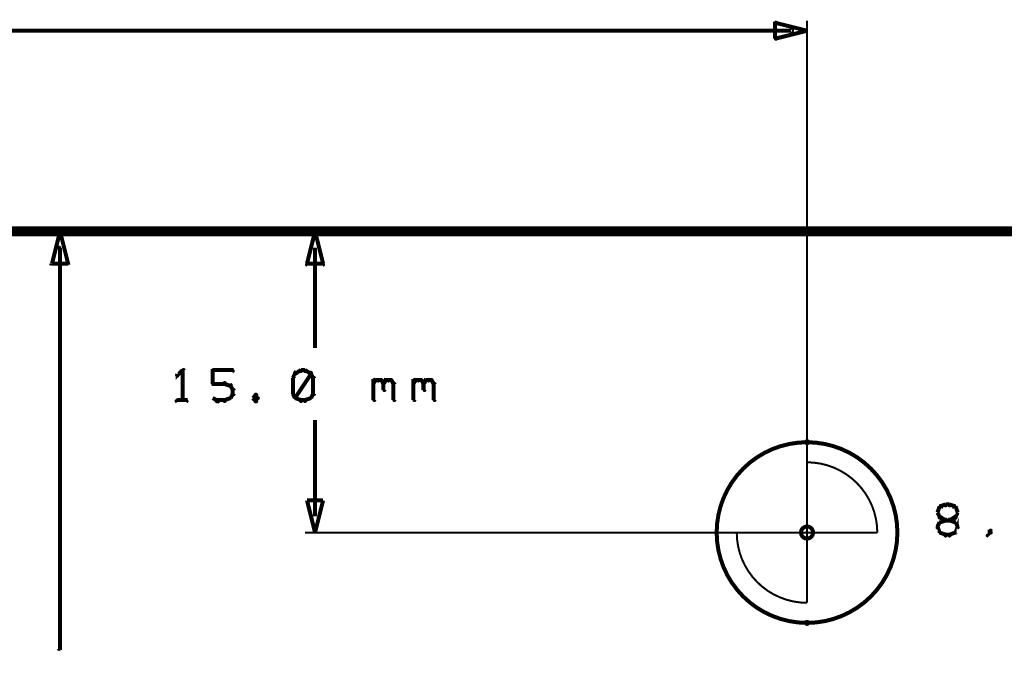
# Model space of a CAD drawing. Extents: x 178 to 725, y 26 to 878.
# Tile 49 of 93: x 548 to 597, y 421 to 453. Entities that reach past the tile are written whole.
import ezdxf

# ---------------------------------------------------------------- set-up
doc = ezdxf.new("R2010")
doc.units = 0
doc.layers.get('0').update_dxf_attribs({"linetype": 'CONTINUOUS'})
for name, color, linetype in [('COPPER', 3, 'CONTINUOUS'), ('DIMENSIONS', 2, 'CONTINUOUS'), ('DRAWING', 4, 'CONTINUOUS'), ('OUTLINES', 1, 'CONTINUOUS')]:
    doc.layers.add(name, color=color, linetype=linetype)

# ---------------------------------------------------------------- blocks, each defined once
blk = doc.blocks.new('VIA')
at = {"const_width": 0.2}
blk.add_lwpolyline([(-0.3, 0, 1), (0.3, 0, 1)], format="xyb", close=True, dxfattribs=at)

msp = doc.modelspace()

# ---------------------------------------------------------------- linework, layer by layer
at = {"layer": 'DIMENSIONS', "color": 94}
for points in [[(586.7, 451.9, 0.1, 0.1, 1), (586.7, 452.1, 0, 0, 0), (586.7, 452, 0, 0, 0), (586.7, 452, 0.2, 0.2, 0), (423.5, 452, 0.2, 0.2, 0), (423.5, 452, 0, 0, 0), (423.5, 452, 0.1, 0.1, 0), (423.5, 452.1, 0.1, 0.1, 1), (423.5, 451.9, 0, 0, 0)], [(587.5, 425, 0.1, 0.1, 1), (587.5, 425, 0, 0, 0), (587.5, 425, 0, 0, 0), (587.5, 425, 0.1, 0.1, 0), (587.5, 452.5, 0.1, 0.1, 0), (587.5, 452.5, 0, 0, 0), (587.5, 452.5, 0.1, 0.1, 0), (587.5, 452.5, 0.1, 0.1, 1), (587.5, 452.5, 0, 0, 0)], [(589.5, 442, 0.1, 0.1, 1), (589.5, 442, 0, 0, 0), (589.5, 442, 0, 0, 0), (589.5, 442, 0.1, 0.1, 0), (549.8, 442, 0.1, 0.1, 0), (549.8, 442, 0, 0, 0), (549.8, 442, 0.1, 0.1, 0), (549.8, 442, 0.1, 0.1, 1), (549.8, 442, 0, 0, 0)], [(579.5, 442, 0.1, 0.1, 1), (579.5, 442, 0, 0, 0), (579.5, 442, 0, 0, 0), (579.5, 442, 0.1, 0.1, 0), (562.5, 442, 0.1, 0.1, 0), (562.5, 442, 0, 0, 0), (562.5, 442, 0.1, 0.1, 0), (562.5, 442, 0.1, 0.1, 1), (562.5, 442, 0, 0, 0)], [(550.3, 441.2, 0.1, 0.1, 1), (550.2, 441.2, 0, 0, 0), (550.3, 441.2, 0, 0, 0), (550.3, 441.2, 0.2, 0.2, 0), (550.3, 421.2, 0.2, 0.2, 0), (550.3, 421.2, 0, 0, 0), (550.3, 421.2, 0.1, 0.1, 0), (550.2, 421.2, 0.1, 0.1, 1), (550.3, 421.2, 0, 0, 0)], [(563, 441.2, 0.1, 0.1, 1), (563, 441.2, 0, 0, 0), (563, 441.2, 0, 0, 0), (563, 441.2, 0.2, 0.2, 0), (563, 436.2, 0.2, 0.2, 0), (563, 436.2, 0, 0, 0), (563, 436.2, 0.1, 0.1, 0), (563, 436.2, 0.1, 0.1, 1), (563, 436.2, 0, 0, 0)], [(556.4, 435, 0.1, 0.1, 1), (556.4, 435.1, 0, 0, 0), (556.4, 435.1, 0, 0, 0), (556.4, 435.1, 0.2, 0.2, 0), (556.1, 434.8, 0.2, 0.2, 0), (556.1, 434.8, 0, 0, 0), (556.1, 434.8, 0.1, 0.1, 0), (556.1, 434.9, 0.1, 0.1, 1), (556.2, 434.8, 0, 0, 0)], [(556.4, 433.6, 0.1, 0.1, 1), (556.5, 433.6, 0, 0, 0), (556.4, 433.6, 0, 0, 0), (556.4, 433.6, 0.2, 0.2, 0), (556.4, 435.1, 0.2, 0.2, 0), (556.4, 435.1, 0, 0, 0), (556.4, 435.1, 0.1, 0.1, 0), (556.5, 435.1, 0.1, 0.1, 1), (556.4, 435.1, 0, 0, 0)], [(557.9, 435.1, 0.1, 0.1, 1), (557.9, 435, 0, 0, 0), (557.9, 435.1, 0, 0, 0), (557.9, 435.1, 0.2, 0.2, 0), (558.9, 435.1, 0.2, 0.2, 0), (558.9, 435.1, 0, 0, 0), (558.9, 435.1, 0.1, 0.1, 0), (558.9, 435, 0.1, 0.1, 1), (558.9, 435.1, 0, 0, 0)], [(557.9, 434.4, 0.1, 0.1, 1), (558, 434.4, 0, 0, 0), (557.9, 434.4, 0, 0, 0), (557.9, 434.4, 0.2, 0.2, 0), (557.9, 435.1, 0.2, 0.2, 0), (557.9, 435.1, 0, 0, 0), (557.9, 435.1, 0.1, 0.1, 0), (558, 435.1, 0.1, 0.1, 1), (557.9, 435.1, 0, 0, 0)], [(562.1, 434.9, 0.1, 0.1, 1), (562, 435, 0, 0, 0), (562, 434.9, 0, 0, 0), (562, 434.9, 0.2, 0.2, 0), (561.9, 434.7, 0.2, 0.2, 0), (561.9, 434.7, 0, 0, 0), (561.9, 434.7, 0.1, 0.1, 0), (561.9, 434.7, 0.1, 0.1, 1), (561.9, 434.7, 0, 0, 0)], [(562.3, 435, 0.1, 0.1, 1), (562.3, 435.1, 0, 0, 0), (562.3, 435.1, 0, 0, 0), (562.3, 435.1, 0.2, 0.2, 0), (562, 434.9, 0.2, 0.2, 0), (562, 434.9, 0, 0, 0), (562, 434.9, 0.1, 0.1, 0), (562, 435, 0.1, 0.1, 1), (562, 434.9, 0, 0, 0)], [(562, 433.7, 0.1, 0.1, 1), (562.1, 433.7, 0, 0, 0), (562, 433.7, 0, 0, 0), (562, 433.7, 0.2, 0.2, 0), (562.8, 434.9, 0.2, 0.2, 0), (562.8, 434.9, 0, 0, 0), (562.8, 434.9, 0.1, 0.1, 0), (562.8, 434.9, 0.1, 0.1, 1), (562.7, 435, 0, 0, 0)], [(562.5, 435, 0.1, 0.1, 1), (562.5, 435.1, 0, 0, 0), (562.5, 435.1, 0, 0, 0), (562.5, 435.1, 0.2, 0.2, 0), (562.3, 435.1, 0.2, 0.2, 0), (562.3, 435.1, 0, 0, 0), (562.3, 435.1, 0.1, 0.1, 0), (562.3, 435.1, 0.1, 0.1, 1), (562.3, 435, 0, 0, 0)], [(562.8, 434.9, 0.1, 0.1, 1), (562.8, 435, 0, 0, 0), (562.8, 434.9, 0, 0, 0), (562.8, 434.9, 0.2, 0.2, 0), (562.5, 435.1, 0.2, 0.2, 0), (562.5, 435.1, 0, 0, 0), (562.5, 435.1, 0.1, 0.1, 0), (562.5, 435.1, 0.1, 0.1, 1), (562.5, 435, 0, 0, 0)], [(562.9, 434.7, 0.1, 0.1, 1), (562.9, 434.7, 0, 0, 0), (562.9, 434.7, 0, 0, 0), (562.9, 434.7, 0.2, 0.2, 0), (562.8, 434.9, 0.2, 0.2, 0), (562.8, 434.9, 0, 0, 0), (562.8, 434.9, 0.1, 0.1, 0), (562.8, 435, 0.1, 0.1, 1), (562.7, 434.9, 0, 0, 0)], [(558.5, 434.4, 0.1, 0.1, 1), (558.5, 434.5, 0, 0, 0), (558.5, 434.4, 0, 0, 0), (558.5, 434.4, 0.2, 0.2, 0), (557.9, 434.4, 0.2, 0.2, 0), (557.9, 434.4, 0, 0, 0), (557.9, 434.4, 0.1, 0.1, 0), (557.9, 434.5, 0.1, 0.1, 1), (557.9, 434.4, 0, 0, 0)], [(558.8, 434.3, 0.1, 0.1, 1), (558.8, 434.4, 0, 0, 0), (558.8, 434.3, 0, 0, 0), (558.8, 434.3, 0.2, 0.2, 0), (558.5, 434.4, 0.2, 0.2, 0), (558.5, 434.4, 0, 0, 0), (558.5, 434.4, 0.1, 0.1, 0), (558.5, 434.5, 0.1, 0.1, 1), (558.5, 434.4, 0, 0, 0)], [(562, 434.7, 0.1, 0.1, 1), (561.9, 434.7, 0, 0, 0), (561.9, 434.7, 0, 0, 0), (561.9, 434.7, 0.2, 0.2, 0), (561.9, 433.9, 0.2, 0.2, 0), (561.9, 433.9, 0, 0, 0), (561.9, 433.9, 0.1, 0.1, 0), (561.9, 433.9, 0.1, 0.1, 1), (562, 433.9, 0, 0, 0)], [(562.9, 433.9, 0.1, 0.1, 1), (563, 433.9, 0, 0, 0), (562.9, 433.9, 0, 0, 0), (562.9, 433.9, 0.2, 0.2, 0), (562.9, 434.7, 0.2, 0.2, 0), (562.9, 434.7, 0, 0, 0), (562.9, 434.7, 0.1, 0.1, 0), (563, 434.7, 0.1, 0.1, 1), (562.9, 434.7, 0, 0, 0)], [(565.9, 434.5, 0.1, 0.1, 1), (565.9, 434.4, 0, 0, 0), (565.9, 434.4, 0, 0, 0), (565.9, 434.4, 0.2, 0.2, 0), (566, 434.6, 0.2, 0.2, 0), (566, 434.6, 0, 0, 0), (566, 434.6, 0.1, 0.1, 0), (566.1, 434.5, 0.1, 0.1, 1), (566, 434.6, 0, 0, 0)], [(565.9, 433.6, 0.1, 0.1, 1), (566, 433.6, 0, 0, 0), (565.9, 433.6, 0, 0, 0), (565.9, 433.6, 0.2, 0.2, 0), (565.9, 434.6, 0.2, 0.2, 0), (565.9, 434.6, 0, 0, 0), (565.9, 434.6, 0.1, 0.1, 0), (566, 434.6, 0.1, 0.1, 1), (565.9, 434.6, 0, 0, 0)], [(566, 434.6, 0.1, 0.1, 1), (566, 434.5, 0, 0, 0), (566, 434.6, 0, 0, 0), (566, 434.6, 0.2, 0.2, 0), (566.3, 434.6, 0.2, 0.2, 0), (566.3, 434.6, 0, 0, 0), (566.3, 434.6, 0.1, 0.1, 0), (566.3, 434.5, 0.1, 0.1, 1), (566.3, 434.6, 0, 0, 0)], [(566.3, 434.6, 0.1, 0.1, 1), (566.2, 434.5, 0, 0, 0), (566.3, 434.6, 0, 0, 0), (566.3, 434.6, 0.2, 0.2, 0), (566.4, 434.4, 0.2, 0.2, 0), (566.4, 434.4, 0, 0, 0), (566.4, 434.4, 0.1, 0.1, 0), (566.4, 434.4, 0.1, 0.1, 1), (566.4, 434.5, 0, 0, 0)], [(566.4, 434.5, 0.1, 0.1, 1), (566.4, 434.4, 0, 0, 0), (566.4, 434.4, 0, 0, 0), (566.4, 434.4, 0.2, 0.2, 0), (566.5, 434.6, 0.2, 0.2, 0), (566.5, 434.6, 0, 0, 0), (566.5, 434.6, 0.1, 0.1, 0), (566.6, 434.5, 0.1, 0.1, 1), (566.5, 434.6, 0, 0, 0)], [(566.5, 434.4, 0.1, 0.1, 1), (566.4, 434.4, 0, 0, 0), (566.4, 434.4, 0, 0, 0), (566.4, 434.4, 0.2, 0.2, 0), (566.4, 434.1, 0.2, 0.2, 0), (566.4, 434.1, 0, 0, 0), (566.4, 434.1, 0.1, 0.1, 0), (566.4, 434.1, 0.1, 0.1, 1), (566.5, 434.1, 0, 0, 0)], [(566.5, 434.6, 0.1, 0.1, 1), (566.5, 434.5, 0, 0, 0), (566.5, 434.6, 0, 0, 0), (566.5, 434.6, 0.2, 0.2, 0), (566.8, 434.6, 0.2, 0.2, 0), (566.8, 434.6, 0, 0, 0), (566.8, 434.6, 0.1, 0.1, 0), (566.8, 434.5, 0.1, 0.1, 1), (566.8, 434.6, 0, 0, 0)], [(566.8, 434.6, 0.1, 0.1, 1), (566.7, 434.5, 0, 0, 0), (566.8, 434.6, 0, 0, 0), (566.8, 434.6, 0.2, 0.2, 0), (566.9, 434.4, 0.2, 0.2, 0), (566.9, 434.4, 0, 0, 0), (566.9, 434.4, 0.1, 0.1, 0), (566.9, 434.4, 0.1, 0.1, 1), (566.9, 434.5, 0, 0, 0)], [(567, 434.4, 0.1, 0.1, 1), (566.9, 434.4, 0, 0, 0), (566.9, 434.4, 0, 0, 0), (566.9, 434.4, 0.2, 0.2, 0), (566.9, 433.6, 0.2, 0.2, 0), (566.9, 433.6, 0, 0, 0), (566.9, 433.6, 0.1, 0.1, 0), (566.9, 433.6, 0.1, 0.1, 1), (567, 433.6, 0, 0, 0)], [(567.9, 434.5, 0.1, 0.1, 1), (567.9, 434.4, 0, 0, 0), (567.9, 434.4, 0, 0, 0), (567.9, 434.4, 0.2, 0.2, 0), (568, 434.6, 0.2, 0.2, 0), (568, 434.6, 0, 0, 0), (568, 434.6, 0.1, 0.1, 0), (568.1, 434.5, 0.1, 0.1, 1), (568, 434.6, 0, 0, 0)], [(567.9, 433.6, 0.1, 0.1, 1), (568, 433.6, 0, 0, 0), (567.9, 433.6, 0, 0, 0), (567.9, 433.6, 0.2, 0.2, 0), (567.9, 434.6, 0.2, 0.2, 0), (567.9, 434.6, 0, 0, 0), (567.9, 434.6, 0.1, 0.1, 0), (568, 434.6, 0.1, 0.1, 1), (567.9, 434.6, 0, 0, 0)], [(568, 434.6, 0.1, 0.1, 1), (568, 434.5, 0, 0, 0), (568, 434.6, 0, 0, 0), (568, 434.6, 0.2, 0.2, 0), (568.3, 434.6, 0.2, 0.2, 0), (568.3, 434.6, 0, 0, 0), (568.3, 434.6, 0.1, 0.1, 0), (568.3, 434.5, 0.1, 0.1, 1), (568.3, 434.6, 0, 0, 0)], [(568.3, 434.6, 0.1, 0.1, 1), (568.2, 434.5, 0, 0, 0), (568.3, 434.6, 0, 0, 0), (568.3, 434.6, 0.2, 0.2, 0), (568.4, 434.4, 0.2, 0.2, 0), (568.4, 434.4, 0, 0, 0), (568.4, 434.4, 0.1, 0.1, 0), (568.4, 434.4, 0.1, 0.1, 1), (568.4, 434.5, 0, 0, 0)], [(568.4, 434.5, 0.1, 0.1, 1), (568.4, 434.4, 0, 0, 0), (568.4, 434.4, 0, 0, 0), (568.4, 434.4, 0.2, 0.2, 0), (568.5, 434.6, 0.2, 0.2, 0), (568.5, 434.6, 0, 0, 0), (568.5, 434.6, 0.1, 0.1, 0), (568.6, 434.5, 0.1, 0.1, 1), (568.5, 434.6, 0, 0, 0)], [(568.5, 434.4, 0.1, 0.1, 1), (568.4, 434.4, 0, 0, 0), (568.4, 434.4, 0, 0, 0), (568.4, 434.4, 0.2, 0.2, 0), (568.4, 434.1, 0.2, 0.2, 0), (568.4, 434.1, 0, 0, 0), (568.4, 434.1, 0.1, 0.1, 0), (568.4, 434.1, 0.1, 0.1, 1), (568.5, 434.1, 0, 0, 0)], [(568.5, 434.6, 0.1, 0.1, 1), (568.5, 434.5, 0, 0, 0), (568.5, 434.6, 0, 0, 0), (568.5, 434.6, 0.2, 0.2, 0), (568.8, 434.6, 0.2, 0.2, 0), (568.8, 434.6, 0, 0, 0), (568.8, 434.6, 0.1, 0.1, 0), (568.8, 434.5, 0.1, 0.1, 1), (568.8, 434.6, 0, 0, 0)], [(568.8, 434.6, 0.1, 0.1, 1), (568.7, 434.5, 0, 0, 0), (568.8, 434.6, 0, 0, 0), (568.8, 434.6, 0.2, 0.2, 0), (568.9, 434.4, 0.2, 0.2, 0), (568.9, 434.4, 0, 0, 0), (568.9, 434.4, 0.1, 0.1, 0), (568.9, 434.4, 0.1, 0.1, 1), (568.9, 434.5, 0, 0, 0)], [(569, 434.4, 0.1, 0.1, 1), (568.9, 434.4, 0, 0, 0), (568.9, 434.4, 0, 0, 0), (568.9, 434.4, 0.2, 0.2, 0), (568.9, 433.6, 0.2, 0.2, 0), (568.9, 433.6, 0, 0, 0), (568.9, 433.6, 0.1, 0.1, 0), (568.9, 433.6, 0.1, 0.1, 1), (569, 433.6, 0, 0, 0)], [(558.9, 434, 0.1, 0.1, 1), (558.9, 434.1, 0, 0, 0), (558.9, 434.1, 0, 0, 0), (558.9, 434.1, 0.2, 0.2, 0), (558.8, 434.3, 0.2, 0.2, 0), (558.8, 434.3, 0, 0, 0), (558.8, 434.3, 0.1, 0.1, 0), (558.8, 434.3, 0.1, 0.1, 1), (558.7, 434.3, 0, 0, 0)], [(558.7, 433.7, 0.1, 0.1, 1), (558.8, 433.7, 0, 0, 0), (558.8, 433.7, 0, 0, 0), (558.8, 433.7, 0.2, 0.2, 0), (558.9, 433.9, 0.2, 0.2, 0), (558.9, 433.9, 0, 0, 0), (558.9, 433.9, 0.1, 0.1, 0), (558.9, 433.9, 0.1, 0.1, 1), (558.9, 434, 0, 0, 0)], [(558.9, 433.9, 0.1, 0.1, 1), (559, 433.9, 0, 0, 0), (558.9, 433.9, 0, 0, 0), (558.9, 433.9, 0.2, 0.2, 0), (558.9, 434.1, 0.2, 0.2, 0), (558.9, 434.1, 0, 0, 0), (558.9, 434.1, 0.1, 0.1, 0), (559, 434.1, 0.1, 0.1, 1), (558.9, 434.1, 0, 0, 0)], [(560.1, 433.8, 0.1, 0.1, 1), (560, 433.9, 0, 0, 0), (560, 433.8, 0, 0, 0), (560, 433.8, 0.2, 0.2, 0), (559.9, 433.7, 0.2, 0.2, 0), (559.9, 433.7, 0, 0, 0), (559.9, 433.7, 0.1, 0.1, 0), (559.9, 433.7, 0.1, 0.1, 1), (559.9, 433.7, 0, 0, 0)], [(560.1, 433.7, 0.1, 0.1, 1), (560.2, 433.7, 0, 0, 0), (560.1, 433.7, 0, 0, 0), (560.1, 433.7, 0.2, 0.2, 0), (560, 433.8, 0.2, 0.2, 0), (560, 433.8, 0, 0, 0), (560, 433.8, 0.1, 0.1, 0), (560.1, 433.9, 0.1, 0.1, 1), (560, 433.8, 0, 0, 0)], [(561.9, 434, 0.1, 0.1, 1), (561.9, 433.9, 0, 0, 0), (561.9, 433.9, 0, 0, 0), (561.9, 433.9, 0.2, 0.2, 0), (562, 433.7, 0.2, 0.2, 0), (562, 433.7, 0, 0, 0), (562, 433.7, 0.1, 0.1, 0), (562, 433.7, 0.1, 0.1, 1), (562.1, 433.7, 0, 0, 0)], [(562.7, 433.7, 0.1, 0.1, 1), (562.8, 433.7, 0, 0, 0), (562.8, 433.7, 0, 0, 0), (562.8, 433.7, 0.2, 0.2, 0), (562.9, 433.9, 0.2, 0.2, 0), (562.9, 433.9, 0, 0, 0), (562.9, 433.9, 0.1, 0.1, 0), (562.9, 433.9, 0.1, 0.1, 1), (562.9, 434, 0, 0, 0)], [(556.1, 433.6, 0.1, 0.1, 1), (556.1, 433.5, 0, 0, 0), (556.1, 433.6, 0, 0, 0), (556.1, 433.6, 0.2, 0.2, 0), (556.6, 433.6, 0.2, 0.2, 0), (556.6, 433.6, 0, 0, 0), (556.6, 433.6, 0.1, 0.1, 0), (556.6, 433.5, 0.1, 0.1, 1), (556.6, 433.6, 0, 0, 0)], [(557.9, 433.7, 0.1, 0.1, 1), (557.9, 433.7, 0, 0, 0), (557.9, 433.7, 0, 0, 0), (557.9, 433.7, 0.2, 0.2, 0), (558.1, 433.6, 0.2, 0.2, 0), (558.1, 433.6, 0, 0, 0), (558.1, 433.6, 0.1, 0.1, 0), (558.1, 433.5, 0.1, 0.1, 1), (558.2, 433.6, 0, 0, 0)], [(558.1, 433.6, 0.1, 0.1, 1), (558.1, 433.5, 0, 0, 0), (558.1, 433.6, 0, 0, 0), (558.1, 433.6, 0.2, 0.2, 0), (558.5, 433.6, 0.2, 0.2, 0), (558.5, 433.6, 0, 0, 0), (558.5, 433.6, 0.1, 0.1, 0), (558.5, 433.5, 0.1, 0.1, 1), (558.5, 433.6, 0, 0, 0)], [(558.5, 433.6, 0.1, 0.1, 1), (558.5, 433.5, 0, 0, 0), (558.5, 433.6, 0, 0, 0), (558.5, 433.6, 0.2, 0.2, 0), (558.8, 433.7, 0.2, 0.2, 0), (558.8, 433.7, 0, 0, 0), (558.8, 433.7, 0.1, 0.1, 0), (558.8, 433.7, 0.1, 0.1, 1), (558.8, 433.7, 0, 0, 0)], [(559.9, 433.7, 0.1, 0.1, 1), (559.9, 433.7, 0, 0, 0), (559.9, 433.7, 0, 0, 0), (559.9, 433.7, 0.2, 0.2, 0), (560, 433.6, 0.2, 0.2, 0), (560, 433.6, 0, 0, 0), (560, 433.6, 0.1, 0.1, 0), (560, 433.5, 0.1, 0.1, 1), (560.1, 433.6, 0, 0, 0)], [(560, 433.6, 0.1, 0.1, 1), (560.1, 433.5, 0, 0, 0), (560, 433.6, 0, 0, 0), (560, 433.6, 0.2, 0.2, 0), (560.1, 433.7, 0.2, 0.2, 0), (560.1, 433.7, 0, 0, 0), (560.1, 433.7, 0.1, 0.1, 0), (560.2, 433.7, 0.1, 0.1, 1), (560.1, 433.7, 0, 0, 0)], [(562, 433.7, 0.1, 0.1, 1), (562, 433.7, 0, 0, 0), (562, 433.7, 0, 0, 0), (562, 433.7, 0.2, 0.2, 0), (562.3, 433.6, 0.2, 0.2, 0), (562.3, 433.6, 0, 0, 0), (562.3, 433.6, 0.1, 0.1, 0), (562.3, 433.5, 0.1, 0.1, 1), (562.3, 433.6, 0, 0, 0)], [(562.3, 433.6, 0.1, 0.1, 1), (562.3, 433.5, 0, 0, 0), (562.3, 433.6, 0, 0, 0), (562.3, 433.6, 0.2, 0.2, 0), (562.5, 433.6, 0.2, 0.2, 0), (562.5, 433.6, 0, 0, 0), (562.5, 433.6, 0.1, 0.1, 0), (562.5, 433.5, 0.1, 0.1, 1), (562.5, 433.6, 0, 0, 0)], [(562.5, 433.6, 0.1, 0.1, 1), (562.5, 433.5, 0, 0, 0), (562.5, 433.6, 0, 0, 0), (562.5, 433.6, 0.2, 0.2, 0), (562.8, 433.7, 0.2, 0.2, 0), (562.8, 433.7, 0, 0, 0), (562.8, 433.7, 0.1, 0.1, 0), (562.8, 433.7, 0.1, 0.1, 1), (562.8, 433.7, 0, 0, 0)], [(563, 427.8, 0.1, 0.1, 1), (563, 427.8, 0, 0, 0), (563, 427.8, 0, 0, 0), (563, 427.8, 0.2, 0.2, 0), (563, 432.6, 0.2, 0.2, 0), (563, 432.6, 0, 0, 0), (563, 432.6, 0.1, 0.1, 0), (563, 432.6, 0.1, 0.1, 1), (563, 432.6, 0, 0, 0)], [(586.7, 427, 0.1, 0.1, 1), (586.7, 427, 0, 0, 0), (586.7, 427, 0, 0, 0), (586.7, 427, 0.1, 0.1, 0), (562.5, 427, 0.1, 0.1, 0), (562.5, 427, 0, 0, 0), (562.5, 427, 0.1, 0.1, 0), (562.5, 427, 0.1, 0.1, 1), (562.5, 427, 0, 0, 0)]]:
    msp.add_lwpolyline(points, format="xyseb", dxfattribs=at)
for points in [[(587.5, 452, 0.1, 0.1, 1), (587.5, 452, 0, 0, 0), (587.5, 452, 0, 0, 0), (587.5, 452, 0.2, 0.2, 0), (585.9, 451.6, 0, 0, 0), (585.9, 451.6, 0.1, 0.1, 0), (585.9, 451.6, 0.1, 0.1, 1), (585.9, 451.6, 0, 0, 0), (585.9, 451.6, 0.1, 0.1, 1), (586, 451.6, 0, 0, 0), (585.9, 451.6, 0, 0, 0), (585.9, 451.6, 0.2, 0.2, 0), (585.9, 452.4, 0, 0, 0), (585.9, 452.4, 0.1, 0.1, 0), (586, 452.4, 0.1, 0.1, 1), (585.9, 452.4, 0, 0, 0), (585.9, 452.4, 0.1, 0.1, 1), (585.9, 452.4, 0, 0, 0), (585.9, 452.4, 0, 0, 0), (585.9, 452.4, 0.2, 0.2, 0), (587.5, 452, 0.2, 0.2, 0), (587.5, 452, 0, 0, 0), (587.5, 452, 0.1, 0.1, 0), (587.5, 452, 0.1, 0.1, 1), (587.5, 452, 0, 0, 0)], [(550.3, 442, 0.1, 0.1, 1), (550.2, 442, 0, 0, 0), (550.3, 442, 0, 0, 0), (550.3, 442, 0.2, 0.2, 0), (550.7, 440.4, 0, 0, 0), (550.7, 440.4, 0.1, 0.1, 0), (550.6, 440.4, 0.1, 0.1, 1), (550.7, 440.4, 0, 0, 0), (550.7, 440.4, 0.1, 0.1, 1), (550.7, 440.4, 0, 0, 0), (550.7, 440.4, 0, 0, 0), (550.7, 440.4, 0.2, 0.2, 0), (549.9, 440.4, 0, 0, 0), (549.9, 440.4, 0.1, 0.1, 0), (549.9, 440.4, 0.1, 0.1, 1), (549.9, 440.4, 0, 0, 0), (549.8, 440.4, 0.1, 0.1, 1), (549.9, 440.4, 0, 0, 0), (549.9, 440.4, 0, 0, 0), (549.9, 440.4, 0.2, 0.2, 0), (550.3, 442, 0.2, 0.2, 0), (550.3, 442, 0, 0, 0), (550.3, 442, 0.1, 0.1, 0), (550.3, 442, 0.1, 0.1, 1), (550.2, 442, 0, 0, 0)], [(563, 442, 0.1, 0.1, 1), (563, 442, 0, 0, 0), (563, 442, 0, 0, 0), (563, 442, 0.2, 0.2, 0), (563.4, 440.4, 0, 0, 0), (563.4, 440.4, 0.1, 0.1, 0), (563.4, 440.4, 0.1, 0.1, 1), (563.4, 440.4, 0, 0, 0), (563.4, 440.3, 0.1, 0.1, 1), (563.4, 440.4, 0, 0, 0), (563.4, 440.4, 0, 0, 0), (563.4, 440.4, 0.2, 0.2, 0), (562.6, 440.4, 0, 0, 0), (562.6, 440.4, 0.1, 0.1, 0), (562.6, 440.4, 0.1, 0.1, 1), (562.6, 440.3, 0, 0, 0), (562.6, 440.4, 0.1, 0.1, 1), (562.6, 440.4, 0, 0, 0), (562.6, 440.4, 0, 0, 0), (562.6, 440.4, 0.2, 0.2, 0), (563, 442, 0.2, 0.2, 0), (563, 442, 0, 0, 0), (563, 442, 0.1, 0.1, 0), (563, 442, 0.1, 0.1, 1), (563, 442, 0, 0, 0)], [(563, 427, 0.1, 0.1, 1), (563, 427, 0, 0, 0), (563, 427, 0, 0, 0), (563, 427, 0.2, 0.2, 0), (562.6, 428.6, 0, 0, 0), (562.6, 428.6, 0.1, 0.1, 0), (562.6, 428.6, 0.1, 0.1, 1), (562.6, 428.6, 0, 0, 0), (562.6, 428.6, 0.1, 0.1, 1), (562.6, 428.6, 0, 0, 0), (562.6, 428.6, 0, 0, 0), (562.6, 428.6, 0.2, 0.2, 0), (563.4, 428.6, 0, 0, 0), (563.4, 428.6, 0.1, 0.1, 0), (563.4, 428.6, 0.1, 0.1, 1), (563.4, 428.6, 0, 0, 0), (563.4, 428.6, 0.1, 0.1, 1), (563.4, 428.6, 0, 0, 0), (563.4, 428.6, 0, 0, 0), (563.4, 428.6, 0.2, 0.2, 0), (563, 427, 0.2, 0.2, 0), (563, 427, 0, 0, 0), (563, 427, 0.1, 0.1, 0), (563, 427, 0.1, 0.1, 1), (563, 427, 0, 0, 0)]]:
    msp.add_lwpolyline(points, format="xyseb", close=True, dxfattribs=at)
at = {"layer": 'DRAWING', "color": 2}
for points in [[(242.5, 362, 0.5, 0.5, 0), (662.5, 362, 0, 0, 0), (662.5, 362, 0.3, 0.3, 0), (662.5, 361.9, 0.3, 0.3, 1), (662.5, 362.1, 0, 0, 0), (662.4, 362, 0.3, 0.3, 1), (662.6, 362, 0, 0, 0), (662.5, 362, 0, 0, 0), (662.5, 362, 0.5, 0.5, 0), (662.5, 442, 0, 0, 0), (662.5, 442, 0.3, 0.3, 0), (662.6, 442, 0.3, 0.3, 1), (662.4, 442, 0, 0, 0), (662.5, 441.9, 0.3, 0.3, 1), (662.5, 442.1, 0, 0, 0), (662.5, 442, 0, 0, 0), (662.5, 442, 0.5, 0.5, 0), (242.5, 442, 0, 0, 0)], [(594.2, 428.2, 0.1, 0.1, 1), (594.1, 428.3, 0, 0, 0), (594.1, 428.3, 0, 0, 0), (594.1, 428.3, 0.2, 0.2, 0), (594, 428, 0.2, 0.2, 0), (594, 428, 0, 0, 0), (594, 428, 0.1, 0.1, 0), (594, 428, 0.1, 0.1, 1), (594, 428, 0, 0, 0)], [(594, 428, 0.1, 0.1, 1), (594, 428, 0, 0, 0), (594, 428, 0, 0, 0), (594, 428, 0.2, 0.2, 0), (594.1, 427.8, 0.2, 0.2, 0), (594.1, 427.8, 0, 0, 0), (594.1, 427.8, 0.1, 0.1, 0), (594.1, 427.7, 0.1, 0.1, 1), (594.2, 427.8, 0, 0, 0)], [(594.4, 428.3, 0.1, 0.1, 1), (594.4, 428.4, 0, 0, 0), (594.4, 428.4, 0, 0, 0), (594.4, 428.4, 0.2, 0.2, 0), (594.1, 428.3, 0.2, 0.2, 0), (594.1, 428.3, 0, 0, 0), (594.1, 428.3, 0.1, 0.1, 0), (594.1, 428.3, 0.1, 0.1, 1), (594.1, 428.2, 0, 0, 0)], [(594.6, 428.3, 0.1, 0.1, 1), (594.6, 428.4, 0, 0, 0), (594.6, 428.4, 0, 0, 0), (594.6, 428.4, 0.2, 0.2, 0), (594.4, 428.4, 0.2, 0.2, 0), (594.4, 428.4, 0, 0, 0), (594.4, 428.4, 0.1, 0.1, 0), (594.4, 428.4, 0.1, 0.1, 1), (594.4, 428.3, 0, 0, 0)], [(594.9, 428.2, 0.1, 0.1, 1), (594.9, 428.3, 0, 0, 0), (594.9, 428.3, 0, 0, 0), (594.9, 428.3, 0.2, 0.2, 0), (594.6, 428.4, 0.2, 0.2, 0), (594.6, 428.4, 0, 0, 0), (594.6, 428.4, 0.1, 0.1, 0), (594.6, 428.4, 0.1, 0.1, 1), (594.6, 428.3, 0, 0, 0)], [(595, 428, 0.1, 0.1, 1), (595, 428, 0, 0, 0), (595, 428, 0, 0, 0), (595, 428, 0.2, 0.2, 0), (594.9, 428.3, 0.2, 0.2, 0), (594.9, 428.3, 0, 0, 0), (594.9, 428.3, 0.1, 0.1, 0), (594.9, 428.3, 0.1, 0.1, 1), (594.8, 428.2, 0, 0, 0)], [(594.8, 427.8, 0.1, 0.1, 1), (594.9, 427.7, 0, 0, 0), (594.9, 427.8, 0, 0, 0), (594.9, 427.8, 0.2, 0.2, 0), (595, 428, 0.2, 0.2, 0), (595, 428, 0, 0, 0), (595, 428, 0.1, 0.1, 0), (595, 428, 0.1, 0.1, 1), (595, 428, 0, 0, 0)], [(594.2, 427.5, 0.1, 0.1, 1), (594.1, 427.5, 0, 0, 0), (594.1, 427.5, 0, 0, 0), (594.1, 427.5, 0.2, 0.2, 0), (594, 427.3, 0.2, 0.2, 0), (594, 427.3, 0, 0, 0), (594, 427.3, 0.1, 0.1, 0), (594, 427.3, 0.1, 0.1, 1), (594, 427.2, 0, 0, 0)], [(594, 427.3, 0.1, 0.1, 1), (594, 427.2, 0, 0, 0), (594, 427.3, 0, 0, 0), (594, 427.3, 0.2, 0.2, 0), (594.1, 427, 0.2, 0.2, 0), (594.1, 427, 0, 0, 0), (594.1, 427, 0.1, 0.1, 0), (594.1, 427, 0.1, 0.1, 1), (594.2, 427, 0, 0, 0)], [(594.1, 427.8, 0.1, 0.1, 1), (594.1, 427.7, 0, 0, 0), (594.1, 427.8, 0, 0, 0), (594.1, 427.8, 0.2, 0.2, 0), (594.4, 427.6, 0.2, 0.2, 0), (594.4, 427.6, 0, 0, 0), (594.4, 427.6, 0.1, 0.1, 0), (594.4, 427.6, 0.1, 0.1, 1), (594.4, 427.7, 0, 0, 0)], [(594.4, 427.6, 0.1, 0.1, 1), (594.4, 427.7, 0, 0, 0), (594.4, 427.6, 0, 0, 0), (594.4, 427.6, 0.2, 0.2, 0), (594.1, 427.5, 0.2, 0.2, 0), (594.1, 427.5, 0, 0, 0), (594.1, 427.5, 0.1, 0.1, 0), (594.1, 427.5, 0.1, 0.1, 1), (594.1, 427.5, 0, 0, 0)], [(594.4, 427.7, 0.1, 0.1, 1), (594.4, 427.6, 0, 0, 0), (594.4, 427.6, 0, 0, 0), (594.4, 427.6, 0.2, 0.2, 0), (594.6, 427.6, 0.2, 0.2, 0), (594.6, 427.6, 0, 0, 0), (594.6, 427.6, 0.1, 0.1, 0), (594.6, 427.6, 0.1, 0.1, 1), (594.6, 427.7, 0, 0, 0)], [(594.6, 427.7, 0.1, 0.1, 1), (594.6, 427.6, 0, 0, 0), (594.6, 427.6, 0, 0, 0), (594.6, 427.6, 0.2, 0.2, 0), (594.9, 427.8, 0.2, 0.2, 0), (594.9, 427.8, 0, 0, 0), (594.9, 427.8, 0.1, 0.1, 0), (594.9, 427.7, 0.1, 0.1, 1), (594.9, 427.8, 0, 0, 0)], [(594.9, 427.5, 0.1, 0.1, 1), (594.9, 427.5, 0, 0, 0), (594.9, 427.5, 0, 0, 0), (594.9, 427.5, 0.2, 0.2, 0), (594.6, 427.6, 0.2, 0.2, 0), (594.6, 427.6, 0, 0, 0), (594.6, 427.6, 0.1, 0.1, 0), (594.6, 427.7, 0.1, 0.1, 1), (594.6, 427.6, 0, 0, 0)], [(594.8, 427, 0.1, 0.1, 1), (594.9, 427, 0, 0, 0), (594.9, 427, 0, 0, 0), (594.9, 427, 0.2, 0.2, 0), (595, 427.3, 0.2, 0.2, 0), (595, 427.3, 0, 0, 0), (595, 427.3, 0.1, 0.1, 0), (595, 427.2, 0.1, 0.1, 1), (595, 427.3, 0, 0, 0)], [(595, 427.2, 0.1, 0.1, 1), (595, 427.3, 0, 0, 0), (595, 427.3, 0, 0, 0), (595, 427.3, 0.2, 0.2, 0), (594.9, 427.5, 0.2, 0.2, 0), (594.9, 427.5, 0, 0, 0), (594.9, 427.5, 0.1, 0.1, 0), (594.9, 427.5, 0.1, 0.1, 1), (594.8, 427.5, 0, 0, 0)], [(594.1, 427, 0.1, 0.1, 1), (594.1, 427, 0, 0, 0), (594.1, 427, 0, 0, 0), (594.1, 427, 0.2, 0.2, 0), (594.4, 426.9, 0.2, 0.2, 0), (594.4, 426.9, 0, 0, 0), (594.4, 426.9, 0.1, 0.1, 0), (594.4, 426.8, 0.1, 0.1, 1), (594.4, 426.9, 0, 0, 0)], [(594.6, 426.9, 0.1, 0.1, 1), (594.6, 426.8, 0, 0, 0), (594.6, 426.9, 0, 0, 0), (594.6, 426.9, 0.2, 0.2, 0), (594.9, 427, 0.2, 0.2, 0), (594.9, 427, 0, 0, 0), (594.9, 427, 0.1, 0.1, 0), (594.9, 427, 0.1, 0.1, 1), (594.9, 427, 0, 0, 0)], [(596.5, 426.9, 0.1, 0.1, 1), (596.5, 426.8, 0, 0, 0), (596.5, 426.9, 0, 0, 0), (596.5, 426.9, 0.2, 0.2, 0), (596.6, 427, 0.2, 0.2, 0), (596.6, 427, 0, 0, 0), (596.6, 427, 0.1, 0.1, 0), (596.7, 427, 0.1, 0.1, 1), (596.6, 427, 0, 0, 0)], [(596.6, 427, 0.1, 0.1, 1), (596.7, 427, 0, 0, 0), (596.6, 427, 0, 0, 0), (596.6, 427, 0.2, 0.2, 0), (596.6, 427.1, 0.2, 0.2, 0), (596.6, 427.1, 0, 0, 0), (596.6, 427.1, 0.1, 0.1, 0), (596.7, 427.1, 0.1, 0.1, 1), (596.6, 427.1, 0, 0, 0)], [(594.4, 426.9, 0.1, 0.1, 1), (594.4, 426.8, 0, 0, 0), (594.4, 426.9, 0, 0, 0), (594.4, 426.9, 0.2, 0.2, 0), (594.6, 426.9, 0.2, 0.2, 0), (594.6, 426.9, 0, 0, 0), (594.6, 426.9, 0.1, 0.1, 0), (594.6, 426.8, 0.1, 0.1, 1), (594.6, 426.9, 0, 0, 0)]]:
    msp.add_lwpolyline(points, format="xyseb", dxfattribs=at)
for points in [[(587.5, 431.4, 0.1, 0.1, 1), (587.5, 431.6, 0, 0, 0), (587.5, 431.5, 0, 0, 0), (587.5, 431.5, 0.2, 0.2, 1), (587.5, 422.5, 0, 0, 0), (587.5, 422.5, 0.1, 0.1, 0), (587.5, 422.4, 0.1, 0.1, 1), (587.5, 422.6, 0, 0, 0), (587.5, 422.6, 0.1, 0.1, 1), (587.5, 422.4, 0, 0, 0), (587.5, 422.5, 0, 0, 0), (587.5, 422.5, 0.2, 0.2, 1), (587.5, 431.5, 0.2, 0.2, 0), (587.5, 431.5, 0, 0, 0), (587.5, 431.5, 0.1, 0.1, 0), (587.5, 431.6, 0.1, 0.1, 1), (587.5, 431.4, 0, 0, 0)], [(591, 427, 0.1, 0.1, 1), (591, 427, 0, 0, 0), (591, 427, 0, 0, 0), (591, 427, 0.1, 0.1, 0.414), (587.5, 430.5, 0, 0, 0), (587.5, 430.5, 0.1, 0.1, 0), (587.5, 430.5, 0.1, 0.1, 1), (587.5, 430.5, 0, 0, 0), (587.5, 430.5, 0.1, 0.1, 1), (587.5, 430.5, 0, 0, 0), (587.5, 430.5, 0, 0, 0), (587.5, 430.5, 0.1, 0.1, 0), (587.5, 427, 0, 0, 0), (587.5, 427, 0.1, 0.1, 0), (587.5, 427, 0.1, 0.1, 1), (587.5, 427, 0, 0, 0), (587.5, 427, 0.1, 0.1, 1), (587.5, 427, 0, 0, 0), (587.5, 427, 0, 0, 0), (587.5, 427, 0.1, 0.1, 0), (591, 427, 0.1, 0.1, 0), (591, 427, 0, 0, 0), (591, 427, 0.1, 0.1, 0), (591, 427, 0.1, 0.1, 1), (591, 427, 0, 0, 0)], [(584, 427, 0.1, 0.1, 1), (584, 427, 0, 0, 0), (584, 427, 0, 0, 0), (584, 427, 0.1, 0.1, 0.414), (587.5, 423.5, 0, 0, 0), (587.5, 423.5, 0.1, 0.1, 0), (587.5, 423.5, 0.1, 0.1, 1), (587.5, 423.5, 0, 0, 0), (587.5, 423.5, 0.1, 0.1, 1), (587.5, 423.5, 0, 0, 0), (587.5, 423.5, 0, 0, 0), (587.5, 423.5, 0.1, 0.1, 0), (587.5, 427, 0, 0, 0), (587.5, 427, 0.1, 0.1, 0), (587.5, 427, 0.1, 0.1, 1), (587.5, 427, 0, 0, 0), (587.5, 427, 0.1, 0.1, 1), (587.5, 427, 0, 0, 0), (587.5, 427, 0, 0, 0), (587.5, 427, 0.1, 0.1, 0), (584, 427, 0.1, 0.1, 0), (584, 427, 0, 0, 0), (584, 427, 0.1, 0.1, 0), (584, 427, 0.1, 0.1, 1), (584, 427, 0, 0, 0)]]:
    msp.add_lwpolyline(points, format="xyseb", close=True, dxfattribs=at)

# ---------------------------------------------------------------- block references
at = {"layer": 'COPPER', "color": 2}
msp.add_blockref('VIA', (587.5, 427), dxfattribs=at)
at = {"layer": 'DIMENSIONS', "color": 2}
msp.add_blockref('VIA', (587.5, 427), dxfattribs=at)
at = {"layer": 'DRAWING', "color": 2}
msp.add_blockref('VIA', (587.5, 427), dxfattribs=at)
at = {"layer": 'OUTLINES', "color": 2}
msp.add_blockref('VIA', (587.5, 427), dxfattribs=at)

doc.saveas('drawing.dxf')
